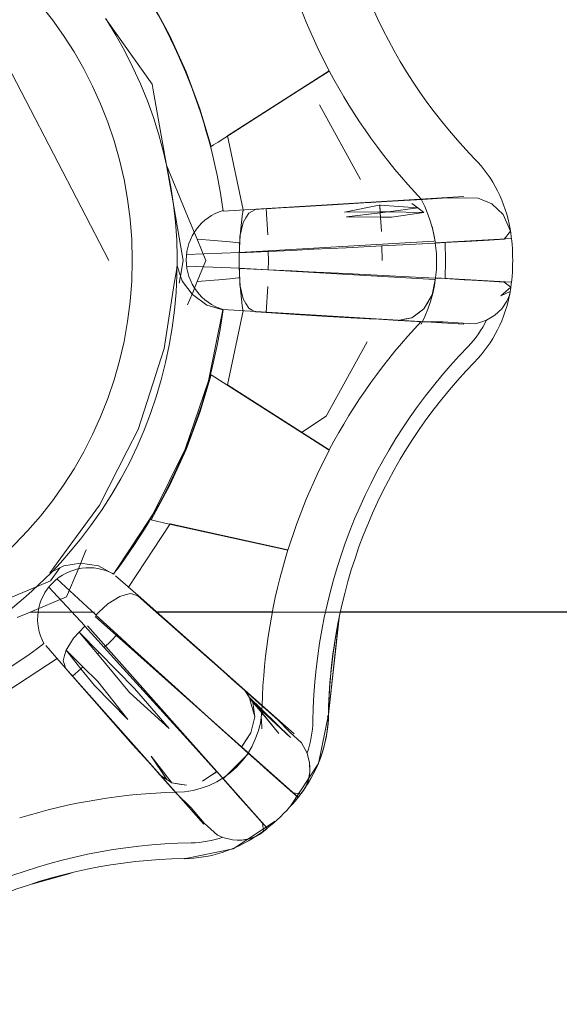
# Model space of a CAD drawing. Header units: millimetres. Extents: x -16331 to -10174, y -4135 to -3584.
# Tile 218 of 256: x -10364.9816 to -10364.9492, y -3951.4599 to -3951.4007. Entities that reach past the tile are written whole.
import ezdxf

# ---------------------------------------------------------------- set-up
doc = ezdxf.new("R2010")
doc.units = ezdxf.units.MM
doc.layers.add('IFC-IfcFlowTerminal-Contorno', color=250, linetype='Continuous', lineweight=5)
doc.layers.add('P-SANR-FIXT', color=7, linetype='Continuous')

msp = doc.modelspace()

# ---------------------------------------------------------------- linework, layer by layer
at = {"layer": 'IFC-IfcFlowTerminal-Contorno', "lineweight": 5}
for p, q in [((-10364.96438116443, -3951.400840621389), (-10364.96496710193, -3951.399326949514)), ((-10364.97369634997, -3951.399590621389), (-10364.9725757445, -3951.40167314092)), ((-10364.98374242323, -3951.400720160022), (-10364.97623663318, -3951.415176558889)), ((-10364.97363897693, -3951.404580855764), (-10364.97643407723, -3951.400616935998)), ((-10364.96372442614, -3951.402327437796), (-10364.96438116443, -3951.400840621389)), ((-10364.9725757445, -3951.40167314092), (-10364.9715967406, -3951.403831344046)), ((-10364.96299932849, -3951.40378251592), (-10364.96372442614, -3951.402327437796)), ((-10364.9715967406, -3951.403831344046), (-10364.97076422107, -3951.40604814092)), ((-10364.96486642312, -3951.404975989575), (-10364.96299932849, -3951.40378251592)), ((-10364.97357714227, -3951.404930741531), (-10364.97363897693, -3951.404580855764)), ((-10364.97278159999, -3951.409432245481), (-10364.97357714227, -3951.404930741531)), ((-10364.96928028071, -3951.407797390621), (-10364.96486642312, -3951.404975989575)), ((-10364.96112432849, -3951.410303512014), (-10364.9635901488, -3951.405821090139)), ((-10364.97076422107, -3951.40604814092), (-10364.97008428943, -3951.408311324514)), ((-10364.96994719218, -3951.408223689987), (-10364.96968136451, -3951.408053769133)), ((-10364.96968136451, -3951.408053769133), (-10364.96928028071, -3951.407797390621)), ((-10364.97008428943, -3951.408311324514), (-10364.96994719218, -3951.408223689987)), ((-10364.97234244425, -3951.411917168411), (-10364.97278159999, -3951.409432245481)), ((-10364.97239874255, -3951.410359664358), (-10364.97278074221, -3951.409437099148)), ((-10364.97150762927, -3951.412508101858), (-10364.97239874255, -3951.410359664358)), ((-10364.96133551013, -3951.411717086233), (-10364.96310430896, -3951.411822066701)), ((-10364.96059942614, -3951.411690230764), (-10364.96277471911, -3951.411819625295)), ((-10364.9602462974, -3951.411668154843), (-10364.96133551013, -3951.411717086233)), ((-10364.96050391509, -3951.41168447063), (-10364.96059942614, -3951.411690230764)), ((-10364.96019564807, -3951.411665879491), (-10364.96050391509, -3951.41168447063)), ((-10364.95885870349, -3951.411585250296), (-10364.96019564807, -3951.411665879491)), ((-10364.95858404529, -3951.411563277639), (-10364.95924566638, -3951.411604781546)), ((-10364.95737432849, -3951.411494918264), (-10364.95885870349, -3951.411585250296)), ((-10364.95766973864, -3951.412012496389), (-10364.95802984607, -3951.411741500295)), ((-10364.95802984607, -3951.411741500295), (-10364.95766793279, -3951.412012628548)), ((-10364.956208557, -3951.411426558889), (-10364.95737432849, -3951.411494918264)), ((-10364.95482550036, -3951.411409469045), (-10364.956208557, -3951.411426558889)), ((-10364.95405645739, -3951.411421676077), (-10364.95482550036, -3951.411409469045)), ((-10364.95323126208, -3951.41177079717), (-10364.95405645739, -3951.411421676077)), ((-10364.95254888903, -3951.412408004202), (-10364.95323126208, -3951.41177079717)), ((-10364.97201266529, -3951.413783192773), (-10364.97234244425, -3951.411917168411)), ((-10364.96783575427, -3951.412317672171), (-10364.96800176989, -3951.412603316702)), ((-10364.9676514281, -3951.41222001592), (-10364.96783575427, -3951.412317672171)), ((-10364.96742649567, -3951.412102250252), (-10364.9676514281, -3951.41222001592)), ((-10364.9666810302, -3951.412053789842), (-10364.9674182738, -3951.412097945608)), ((-10364.96503179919, -3951.41194657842), (-10364.96679693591, -3951.412061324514)), ((-10364.96679693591, -3951.412061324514), (-10364.96668341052, -3951.413631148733)), ((-10364.96513555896, -3951.411961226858), (-10364.9666810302, -3951.412053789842)), ((-10364.96277471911, -3951.411819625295), (-10364.96513555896, -3951.411961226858)), ((-10364.96310430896, -3951.411822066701), (-10364.96503179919, -3951.41194657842)), ((-10364.96208624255, -3951.412256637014), (-10364.96000494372, -3951.411841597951)), ((-10364.95993762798, -3951.41225064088), (-10364.96208624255, -3951.412256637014)), ((-10364.96195196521, -3951.412544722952), (-10364.95993393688, -3951.412305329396)), ((-10364.96000494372, -3951.411841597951), (-10364.95996503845, -3951.411844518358)), ((-10364.95996503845, -3951.411844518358), (-10364.95766973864, -3951.412012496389)), ((-10364.95996503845, -3951.411844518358), (-10364.95993393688, -3951.412305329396)), ((-10364.95993679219, -3951.412250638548), (-10364.95996489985, -3951.411833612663)), ((-10364.95946173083, -3951.412249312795), (-10364.95993762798, -3951.41225064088)), ((-10364.95993393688, -3951.412305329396), (-10364.95946173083, -3951.412249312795)), ((-10364.95993393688, -3951.412305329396), (-10364.95991665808, -3951.412561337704)), ((-10364.95991585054, -3951.412561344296), (-10364.9599331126, -3951.412305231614)), ((-10364.95766973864, -3951.412012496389), (-10364.95946173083, -3951.412249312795)), ((-10364.95946173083, -3951.412249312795), (-10364.95730963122, -3951.412281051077)), ((-10364.95730963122, -3951.412281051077), (-10364.95926031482, -3951.412566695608)), ((-10364.95730963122, -3951.412281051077), (-10364.95766973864, -3951.412012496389)), ((-10364.95766793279, -3951.412012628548), (-10364.95730963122, -3951.412281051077)), ((-10364.97094020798, -3951.413878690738), (-10364.97150762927, -3951.412508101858)), ((-10364.96816778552, -3951.412888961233), (-10364.96826666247, -3951.413308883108)), ((-10364.96800176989, -3951.412603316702), (-10364.96816778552, -3951.412888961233)), ((-10364.95991665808, -3951.412561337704), (-10364.96195196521, -3951.412544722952)), ((-10364.95926031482, -3951.412566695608), (-10364.95991665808, -3951.412561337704)), ((-10364.95985723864, -3951.41343095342), (-10364.95991585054, -3951.412561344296)), ((-10364.95211187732, -3951.413406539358), (-10364.95254888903, -3951.412408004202)), ((-10364.96826666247, -3951.413308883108), (-10364.96836553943, -3951.413728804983)), ((-10364.95670660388, -3951.413623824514), (-10364.95680792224, -3951.413120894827)), ((-10364.95680792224, -3951.413120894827), (-10364.95672613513, -3951.413523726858)), ((-10364.95672613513, -3951.413523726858), (-10364.95660406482, -3951.414126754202)), ((-10364.95247808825, -3951.413889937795), (-10364.95211187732, -3951.413406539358)), ((-10364.97176641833, -3951.415176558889), (-10364.97201266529, -3951.413783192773)), ((-10364.97040289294, -3951.415176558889), (-10364.97094020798, -3951.413878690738)), ((-10364.96990387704, -3951.413970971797), (-10364.97094020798, -3951.413878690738)), ((-10364.96922369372, -3951.414031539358), (-10364.96990387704, -3951.413970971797)), ((-10364.96897558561, -3951.414053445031), (-10364.96922369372, -3951.414031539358)), ((-10364.96844684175, -3951.414100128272), (-10364.96897558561, -3951.414053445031)), ((-10364.96837840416, -3951.414106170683), (-10364.96844684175, -3951.414100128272)), ((-10364.96837840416, -3951.414106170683), (-10364.96838018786, -3951.414158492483)), ((-10364.96836553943, -3951.413728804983), (-10364.96837840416, -3951.414106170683)), ((-10364.95898931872, -3951.414248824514), (-10364.95660406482, -3951.414126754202)), ((-10364.95660406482, -3951.414126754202), (-10364.95670660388, -3951.413623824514)), ((-10364.95660406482, -3951.414126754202), (-10364.95602968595, -3951.414093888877)), ((-10364.95602968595, -3951.414093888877), (-10364.95488558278, -3951.414028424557)), ((-10364.95601568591, -3951.415176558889), (-10364.95602968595, -3951.414093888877)), ((-10364.95488558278, -3951.414028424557), (-10364.95476934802, -3951.414021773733)), ((-10364.95476934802, -3951.414021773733), (-10364.95338262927, -3951.413941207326)), ((-10364.95338262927, -3951.413941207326), (-10364.95247808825, -3951.413889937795)), ((-10364.96838018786, -3951.414158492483), (-10364.96839849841, -3951.414710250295)), ((-10364.96839849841, -3951.414710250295), (-10364.96665978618, -3951.414628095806)), ((-10364.96665978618, -3951.414628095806), (-10364.96524664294, -3951.414561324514)), ((-10364.966659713, -3951.414631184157), (-10364.96664678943, -3951.415176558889)), ((-10364.96524664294, -3951.414561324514), (-10364.96394954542, -3951.414497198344)), ((-10364.96394954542, -3951.414497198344), (-10364.9619873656, -3951.414400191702)), ((-10364.9619873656, -3951.414400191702), (-10364.95983911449, -3951.414291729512)), ((-10364.95983911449, -3951.414291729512), (-10364.95898931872, -3951.414248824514)), ((-10364.95983910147, -3951.414292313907), (-10364.95981939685, -3951.415176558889)), ((-10364.95981939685, -3951.415176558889), (-10364.95983857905, -3951.414291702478)), ((-10364.97193029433, -3951.416103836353), (-10364.97176641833, -3951.415176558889)), ((-10364.970924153, -3951.416435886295), (-10364.97040289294, -3951.415176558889)), ((-10364.96664678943, -3951.415176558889), (-10364.96665979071, -3951.415725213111)), ((-10364.95602968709, -3951.416259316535), (-10364.95601568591, -3951.415176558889)), ((-10364.97220187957, -3951.415888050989), (-10364.97230585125, -3951.416557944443)), ((-10364.97213995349, -3951.415489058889), (-10364.97220187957, -3951.415888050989)), ((-10364.97193029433, -3951.416103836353), (-10364.97213995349, -3951.415489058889)), ((-10364.96839849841, -3951.415642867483), (-10364.96838140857, -3951.416133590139)), ((-10364.96665979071, -3951.415725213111), (-10364.96839849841, -3951.415642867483)), ((-10364.96525396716, -3951.415791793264), (-10364.96665979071, -3951.415725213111)), ((-10364.96423058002, -3951.415842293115), (-10364.96525396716, -3951.415791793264)), ((-10364.9619885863, -3951.415952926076), (-10364.96423058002, -3951.415842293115)), ((-10364.97200586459, -3951.416531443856), (-10364.97193029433, -3951.416103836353)), ((-10364.971833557, -3951.416387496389), (-10364.97193029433, -3951.416103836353)), ((-10364.97174443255, -3951.416508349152), (-10364.971833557, -3951.416387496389)), ((-10364.97123825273, -3951.417194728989), (-10364.970924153, -3951.416435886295)), ((-10364.970924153, -3951.416435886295), (-10364.96991831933, -3951.41634703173)), ((-10364.96991831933, -3951.41634703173), (-10364.96963018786, -3951.41632157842)), ((-10364.96963018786, -3951.41632157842), (-10364.96896208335, -3951.41626227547)), ((-10364.96896208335, -3951.41626227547), (-10364.96845035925, -3951.416216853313)), ((-10364.96845035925, -3951.416216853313), (-10364.96837893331, -3951.416210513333)), ((-10364.96838140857, -3951.416133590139), (-10364.96837893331, -3951.416210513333)), ((-10364.96837893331, -3951.416210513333), (-10364.96836553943, -3951.416626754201)), ((-10364.95898687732, -3951.416104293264), (-10364.9619885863, -3951.415952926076)), ((-10364.95660406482, -3951.416226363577), (-10364.95898687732, -3951.416104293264)), ((-10364.95671881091, -3951.416792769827), (-10364.95660406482, -3951.416226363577)), ((-10364.95660406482, -3951.416226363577), (-10364.95670660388, -3951.416731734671)), ((-10364.95602968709, -3951.416259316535), (-10364.95660406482, -3951.416226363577)), ((-10364.95488584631, -3951.416324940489), (-10364.95602968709, -3951.416259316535)), ((-10364.95477423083, -3951.416331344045), (-10364.95488584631, -3951.416324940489)), ((-10364.95338873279, -3951.416411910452), (-10364.95477423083, -3951.416331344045)), ((-10364.95247808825, -3951.416465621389), (-10364.95338873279, -3951.416411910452)), ((-10364.95208502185, -3951.416770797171), (-10364.95247808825, -3951.416465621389)), ((-10364.97230585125, -3951.416557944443), (-10364.97291143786, -3951.420459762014)), ((-10364.97123825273, -3951.417194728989), (-10364.97174443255, -3951.416508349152)), ((-10364.96836553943, -3951.416626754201), (-10364.96826666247, -3951.417046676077)), ((-10364.96826666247, -3951.417046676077), (-10364.96816778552, -3951.417464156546)), ((-10364.96668341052, -3951.416721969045), (-10364.96679693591, -3951.418291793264)), ((-10364.95681036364, -3951.417239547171), (-10364.95671881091, -3951.416792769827)), ((-10364.95670660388, -3951.416731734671), (-10364.95680914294, -3951.417237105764)), ((-10364.95268072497, -3951.417295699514), (-10364.95208502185, -3951.416770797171)), ((-10364.95211920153, -3951.41702470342), (-10364.95268072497, -3951.417295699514)), ((-10364.95215216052, -3951.417202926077), (-10364.95211920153, -3951.41702470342)), ((-10364.97150640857, -3951.417842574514), (-10364.97123825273, -3951.417194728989)), ((-10364.97122320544, -3951.417215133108), (-10364.97123825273, -3951.417194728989)), ((-10364.97035894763, -3951.417849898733), (-10364.97122320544, -3951.417215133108)), ((-10364.96816778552, -3951.417464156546), (-10364.96800176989, -3951.417749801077)), ((-10364.95731451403, -3951.418076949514), (-10364.95706182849, -3951.417657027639)), ((-10364.95680914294, -3951.417237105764), (-10364.95731329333, -3951.418076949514)), ((-10364.95706182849, -3951.417657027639), (-10364.95681036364, -3951.417239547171)), ((-10364.95263189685, -3951.418064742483), (-10364.95232672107, -3951.417622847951)), ((-10364.95232672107, -3951.417622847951), (-10364.95215216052, -3951.417202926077)), ((-10364.96939459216, -3951.418135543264), (-10364.97035894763, -3951.417849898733)), ((-10364.97025762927, -3951.422390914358), (-10364.96939459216, -3951.418135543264)), ((-10364.96800176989, -3951.417749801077), (-10364.96783575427, -3951.418037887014)), ((-10364.96783575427, -3951.418037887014), (-10364.96762701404, -3951.418145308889)), ((-10364.96762701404, -3951.418145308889), (-10364.96742644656, -3951.418250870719)), ((-10364.96741290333, -3951.418255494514), (-10364.96679698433, -3951.418292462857)), ((-10364.95731329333, -3951.418076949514), (-10364.95803472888, -3951.418614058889)), ((-10364.95767462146, -3951.418345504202), (-10364.95731451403, -3951.418076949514)), ((-10364.9530420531, -3951.418452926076), (-10364.95263189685, -3951.418064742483)), ((-10364.96679698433, -3951.418292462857), (-10364.9666620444, -3951.418300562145)), ((-10364.96679693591, -3951.418291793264), (-10364.96503179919, -3951.418406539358)), ((-10364.9666620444, -3951.418300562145), (-10364.96514044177, -3951.41839189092)), ((-10364.96514044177, -3951.41839189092), (-10364.96277471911, -3951.418533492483)), ((-10364.96503179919, -3951.418406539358), (-10364.96310430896, -3951.418533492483)), ((-10364.96310430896, -3951.418533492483), (-10364.96133551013, -3951.418636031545)), ((-10364.96277471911, -3951.418533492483), (-10364.96059576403, -3951.418665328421)), ((-10364.96133551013, -3951.418636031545), (-10364.96031680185, -3951.418681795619)), ((-10364.96059576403, -3951.418665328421), (-10364.96031680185, -3951.418681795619)), ((-10364.96031680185, -3951.418681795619), (-10364.95885870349, -3951.418767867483)), ((-10364.95803472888, -3951.418614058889), (-10364.95885870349, -3951.418767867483)), ((-10364.95885870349, -3951.418767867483), (-10364.95876912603, -3951.418751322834)), ((-10364.95885870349, -3951.418767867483), (-10364.9573779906, -3951.418858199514)), ((-10364.95876912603, -3951.418751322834), (-10364.958396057, -3951.418682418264)), ((-10364.958396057, -3951.418682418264), (-10364.95803472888, -3951.418614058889)), ((-10364.95803472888, -3951.418614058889), (-10364.95767462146, -3951.418345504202)), ((-10364.9573779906, -3951.418858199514), (-10364.95614752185, -3951.418853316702)), ((-10364.95614752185, -3951.418853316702), (-10364.95495123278, -3951.418943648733)), ((-10364.95388189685, -3951.418885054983), (-10364.95354498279, -3951.418755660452)), ((-10364.95354498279, -3951.418755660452), (-10364.9530420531, -3951.418452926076)), ((-10364.95495123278, -3951.418943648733), (-10364.95422369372, -3951.418968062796)), ((-10364.95422369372, -3951.418968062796), (-10364.95388189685, -3951.418885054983)), ((-10364.96318365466, -3951.424529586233), (-10364.96071661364, -3951.420049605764)), ((-10364.97291143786, -3951.420459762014), (-10364.97448370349, -3951.425327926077)), ((-10364.97165655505, -3951.426497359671), (-10364.97025762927, -3951.422390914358)), ((-10364.97008428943, -3951.422041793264), (-10364.97076422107, -3951.424304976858)), ((-10364.96466092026, -3951.42550848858), (-10364.97008428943, -3951.422041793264)), ((-10364.97076422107, -3951.424304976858), (-10364.9715967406, -3951.426521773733)), ((-10364.96466092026, -3951.42550848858), (-10364.96318365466, -3951.424529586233)), ((-10364.97448370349, -3951.425327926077), (-10364.97513388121, -3951.426599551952)), ((-10364.96306356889, -3951.426529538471), (-10364.96466092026, -3951.42550848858)), ((-10364.97357183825, -3951.430391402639), (-10364.97165655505, -3951.426497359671)), ((-10364.9715967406, -3951.426521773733), (-10364.9725757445, -3951.428679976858)), ((-10364.96299932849, -3951.426570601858), (-10364.96306356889, -3951.426529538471)), ((-10364.97513388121, -3951.426599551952), (-10364.97680426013, -3951.429866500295)), ((-10364.96372442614, -3951.428025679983), (-10364.96299932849, -3951.426570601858)), ((-10364.96438116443, -3951.429512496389), (-10364.96372442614, -3951.428025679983)), ((-10364.9725757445, -3951.428679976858), (-10364.97369634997, -3951.430762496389)), ((-10364.96496710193, -3951.43102860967), (-10364.96438116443, -3951.429512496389)), ((-10364.97680426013, -3951.429866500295), (-10364.97911890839, -3951.433033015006)), ((-10364.9743419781, -3951.43155367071), (-10364.97357183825, -3951.430391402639)), ((-10364.97369634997, -3951.430762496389), (-10364.97353635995, -3951.43079764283)), ((-10364.97353635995, -3951.43079764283), (-10364.97286781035, -3951.430944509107)), ((-10364.97286781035, -3951.430944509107), (-10364.96548345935, -3951.432566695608)), ((-10364.96548345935, -3951.432566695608), (-10364.96496710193, -3951.43102860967)), ((-10364.97574695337, -3951.433674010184), (-10364.9743419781, -3951.43155367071)), ((-10364.97911890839, -3951.433033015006), (-10364.97954984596, -3951.433622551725)), ((-10364.97793285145, -3951.433354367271), (-10364.97775848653, -3951.432933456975)), ((-10364.97775848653, -3951.432933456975), (-10364.97760558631, -3951.432564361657)), ((-10364.97954984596, -3951.433622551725), (-10364.97978277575, -3951.433941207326)), ((-10364.97978277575, -3951.433941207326), (-10364.97919170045, -3951.433646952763)), ((-10364.97974005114, -3951.434424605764), (-10364.97919170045, -3951.433646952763)), ((-10364.97919170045, -3951.433646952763), (-10364.97893926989, -3951.433521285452)), ((-10364.97893926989, -3951.433521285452), (-10364.97793829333, -3951.433355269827)), ((-10364.97809367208, -3951.433742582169), (-10364.97793285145, -3951.433354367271)), ((-10364.97793829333, -3951.433355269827), (-10364.97686407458, -3951.433511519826)), ((-10364.97686407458, -3951.433511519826), (-10364.97596929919, -3951.434009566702)), ((-10364.97877569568, -3951.435388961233), (-10364.97809367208, -3951.433742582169)), ((-10364.97596929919, -3951.434009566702), (-10364.97574695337, -3951.433674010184)), ((-10364.98332889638, -3951.435911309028), (-10364.98053887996, -3951.434755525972)), ((-10364.98053887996, -3951.434755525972), (-10364.97974005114, -3951.434424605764)), ((-10364.98095998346, -3951.436294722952), (-10364.97877569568, -3951.435388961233)), ((-10364.97557623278, -3951.435352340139), (-10364.97594366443, -3951.43557939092)), ((-10364.97525640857, -3951.435266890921), (-10364.97557623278, -3951.435352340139)), ((-10364.97493780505, -3951.435183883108), (-10364.97525640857, -3951.435266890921)), ((-10364.97474005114, -3951.435244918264), (-10364.97493780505, -3951.435183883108)), ((-10364.97449496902, -3951.435321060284), (-10364.97474005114, -3951.435244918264)), ((-10364.97413553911, -3951.435636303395), (-10364.9744885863, -3951.435323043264)), ((-10364.97630987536, -3951.435806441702), (-10364.97683278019, -3951.436294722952)), ((-10364.97594366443, -3951.43557939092), (-10364.97630987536, -3951.435806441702)), ((-10364.97339349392, -3951.436294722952), (-10364.97413553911, -3951.435636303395)), ((-10364.97396634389, -3951.435784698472), (-10364.97402227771, -3951.43573564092)), ((-10364.97338483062, -3951.436294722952), (-10364.97396634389, -3951.435784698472)), ((-10364.98173939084, -3951.43661792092), (-10364.98109954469, -3951.436352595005)), ((-10364.98109954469, -3951.436352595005), (-10364.98095998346, -3951.436294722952)), ((-10364.98095998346, -3951.436294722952), (-10364.97920146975, -3951.436294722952)), ((-10364.97920146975, -3951.436294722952), (-10364.97915091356, -3951.436294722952)), ((-10364.97915091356, -3951.436294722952), (-10364.97710127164, -3951.436294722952)), ((-10364.97683278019, -3951.436294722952), (-10364.9770288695, -3951.43647782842)), ((-10364.9770288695, -3951.43647782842), (-10364.97574099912, -3951.437647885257)), ((-10364.97277716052, -3951.436841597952), (-10364.97339349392, -3951.436294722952)), ((-10364.9726917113, -3951.436902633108), (-10364.97338483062, -3951.436294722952)), ((-10364.97338483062, -3951.436294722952), (-10364.97136099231, -3951.436294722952)), ((-10364.97136099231, -3951.436294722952), (-10364.88571539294, -3951.436294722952)), ((-10364.97768804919, -3951.437137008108), (-10364.97802374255, -3951.437495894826)), ((-10364.97651746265, -3951.438424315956), (-10364.97768804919, -3951.437137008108)), ((-10364.97100714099, -3951.43841142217), (-10364.97277716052, -3951.436841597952)), ((-10364.97124029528, -3951.43817704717), (-10364.9726917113, -3951.436902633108)), ((-10364.97802374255, -3951.437495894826), (-10364.97835943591, -3951.437854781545)), ((-10364.97802374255, -3951.437495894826), (-10364.97682628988, -3951.438718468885)), ((-10364.97692662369, -3951.438814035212), (-10364.97802374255, -3951.437495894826)), ((-10364.97574099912, -3951.437647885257), (-10364.97611944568, -3951.438045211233)), ((-10364.97574099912, -3951.437647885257), (-10364.97469366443, -3951.438599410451)), ((-10364.97862945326, -3951.438290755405), (-10364.97881353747, -3951.438589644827)), ((-10364.97858648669, -3951.438220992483), (-10364.97862945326, -3951.438290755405)), ((-10364.97835943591, -3951.437854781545), (-10364.97858648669, -3951.438220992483)), ((-10364.97611944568, -3951.438045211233), (-10364.97651746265, -3951.438424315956)), ((-10364.96991461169, -3951.439353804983), (-10364.97124029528, -3951.43817704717)), ((-10364.97889776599, -3951.438909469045), (-10364.9789819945, -3951.439226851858)), ((-10364.97881353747, -3951.438589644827), (-10364.97889776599, -3951.438909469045)), ((-10364.97792079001, -3951.439702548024), (-10364.97881353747, -3951.438589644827)), ((-10364.97881353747, -3951.438589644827), (-10364.97779334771, -3951.43959225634)), ((-10364.97682628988, -3951.438718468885), (-10364.97692662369, -3951.438814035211)), ((-10364.97500616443, -3951.441121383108), (-10364.97692662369, -3951.438814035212)), ((-10364.97682628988, -3951.438718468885), (-10364.97470709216, -3951.440882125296)), ((-10364.97557012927, -3951.43946610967), (-10364.97651746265, -3951.438424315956)), ((-10364.97469366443, -3951.438599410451), (-10364.97227545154, -3951.440791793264)), ((-10364.96937750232, -3951.43985673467), (-10364.97100714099, -3951.43841142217)), ((-10364.9789819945, -3951.439226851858), (-10364.97891241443, -3951.439451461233)), ((-10364.97891241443, -3951.439451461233), (-10364.97884388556, -3951.439668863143)), ((-10364.97337408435, -3951.44188798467), (-10364.97557012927, -3951.43946610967)), ((-10364.96925719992, -3951.439953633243), (-10364.96991461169, -3951.439353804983)), ((-10364.97884161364, -3951.439676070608), (-10364.97846734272, -3951.440098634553)), ((-10364.97846734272, -3951.440098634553), (-10364.97842877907, -3951.440142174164)), ((-10364.97792079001, -3951.439702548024), (-10364.97842901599, -3951.440142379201)), ((-10364.97842901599, -3951.440142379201), (-10364.9772632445, -3951.441472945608)), ((-10364.97842877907, -3951.440142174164), (-10364.97732794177, -3951.441385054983)), ((-10364.97779334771, -3951.43959225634), (-10364.97792079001, -3951.439702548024)), ((-10364.9771057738, -3951.440718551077), (-10364.97792079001, -3951.439702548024)), ((-10364.97779334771, -3951.43959225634), (-10364.97690069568, -3951.440469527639)), ((-10364.96887488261, -3951.440302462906), (-10364.96937750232, -3951.43985673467)), ((-10364.96891119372, -3951.440269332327), (-10364.96925719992, -3951.439953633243)), ((-10364.97509527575, -3951.442744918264), (-10364.9771057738, -3951.440718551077)), ((-10364.97690069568, -3951.440469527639), (-10364.97509527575, -3951.442744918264)), ((-10364.96835943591, -3951.440752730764), (-10364.96891119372, -3951.440269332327)), ((-10364.96807257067, -3951.441013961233), (-10364.96887488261, -3951.440302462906)), ((-10364.96808452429, -3951.440996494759), (-10364.96835943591, -3951.440752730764)), ((-10364.97260870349, -3951.443289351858), (-10364.97500616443, -3951.441121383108)), ((-10364.97470709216, -3951.440882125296), (-10364.97260870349, -3951.443289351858)), ((-10364.97227545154, -3951.440791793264), (-10364.97005010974, -3951.44280595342)), ((-10364.96803481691, -3951.441068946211), (-10364.96807257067, -3951.441013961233)), ((-10364.96807257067, -3951.441013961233), (-10364.96780523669, -3951.441404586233)), ((-10364.96704623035, -3951.441923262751), (-10364.96807257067, -3951.441013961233)), ((-10364.96783453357, -3951.44136064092), (-10364.96803481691, -3951.441068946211)), ((-10364.97732794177, -3951.441385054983), (-10364.97575567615, -3951.44315751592)), ((-10364.9772632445, -3951.441472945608), (-10364.97598883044, -3951.442925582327)), ((-10364.97135870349, -3951.444116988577), (-10364.97337408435, -3951.44188798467)), ((-10364.96780321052, -3951.441406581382), (-10364.96783453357, -3951.44136064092)), ((-10364.96780523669, -3951.441404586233), (-10364.96778178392, -3951.441488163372)), ((-10364.96760493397, -3951.441650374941), (-10364.96780523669, -3951.441404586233)), ((-10364.96780523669, -3951.441404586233), (-10364.96704860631, -3951.44214963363)), ((-10364.96762701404, -3951.441665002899), (-10364.96780321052, -3951.441406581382)), ((-10364.9677637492, -3951.441552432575), (-10364.96746954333, -3951.442600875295)), ((-10364.96742437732, -3951.441582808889), (-10364.96764201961, -3951.441389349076)), ((-10364.96759649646, -3951.441709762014), (-10364.96762701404, -3951.441665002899)), ((-10364.9674253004, -3951.441870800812), (-10364.96760493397, -3951.441650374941)), ((-10364.96753301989, -3951.442156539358), (-10364.96759649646, -3951.441709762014)), ((-10364.96759649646, -3951.441709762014), (-10364.96705223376, -3951.442360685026)), ((-10364.9674253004, -3951.441870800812), (-10364.96759649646, -3951.441709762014)), ((-10364.96704988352, -3951.442223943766), (-10364.9674253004, -3951.441870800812)), ((-10364.96695928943, -3951.442000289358), (-10364.96704623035, -3951.441923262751)), ((-10364.96746954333, -3951.442600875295), (-10364.96753301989, -3951.442156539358)), ((-10364.96705465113, -3951.442501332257), (-10364.96705223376, -3951.442360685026)), ((-10364.96705223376, -3951.442360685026), (-10364.96602056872, -3951.443594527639)), ((-10364.96602056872, -3951.443594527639), (-10364.96705169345, -3951.442329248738)), ((-10364.96704988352, -3951.442223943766), (-10364.96704860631, -3951.442149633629)), ((-10364.96533331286, -3951.443838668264), (-10364.96704988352, -3951.442223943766)), ((-10364.96704860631, -3951.44214963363), (-10364.96533331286, -3951.443838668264)), ((-10364.96608648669, -3951.442774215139), (-10364.96695928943, -3951.442000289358)), ((-10364.97598883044, -3951.442925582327), (-10364.97481207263, -3951.44425126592)), ((-10364.97005010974, -3951.44280595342), (-10364.9682764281, -3951.444405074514)), ((-10364.96746954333, -3951.442600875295), (-10364.96770880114, -3951.44354814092)), ((-10364.96770880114, -3951.44354814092), (-10364.96758917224, -3951.443074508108)), ((-10364.96758917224, -3951.443074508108), (-10364.96746954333, -3951.442600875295)), ((-10364.96705328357, -3951.443308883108), (-10364.96705816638, -3951.442705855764)), ((-10364.96535772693, -3951.443518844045), (-10364.96608648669, -3951.442774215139)), ((-10364.97575567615, -3951.44315751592), (-10364.97430670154, -3951.444790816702)), ((-10364.96770880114, -3951.44354814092), (-10364.9682764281, -3951.444405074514)), ((-10364.96799200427, -3951.44397782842), (-10364.96770880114, -3951.44354814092)), ((-10364.96465460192, -3951.444151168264), (-10364.96535772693, -3951.443518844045)), ((-10364.97481207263, -3951.44425126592), (-10364.97389654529, -3951.445254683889)), ((-10364.9697608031, -3951.445889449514), (-10364.97135870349, -3951.444116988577)), ((-10364.9682764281, -3951.444405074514), (-10364.96799200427, -3951.44397782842)), ((-10364.96432501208, -3951.44477860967), (-10364.96465460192, -3951.444151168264)), ((-10364.97430670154, -3951.444790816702), (-10364.97384200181, -3951.445314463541)), ((-10364.96860235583, -3951.445562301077), (-10364.96784731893, -3951.444787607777)), ((-10364.9682764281, -3951.444405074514), (-10364.96784731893, -3951.444787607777)), ((-10364.96784731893, -3951.444787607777), (-10364.96697863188, -3951.445562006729)), ((-10364.96418341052, -3951.445349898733), (-10364.96432501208, -3951.44477860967)), ((-10364.97389654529, -3951.445254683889), (-10364.97341192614, -3951.445806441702)), ((-10364.97384200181, -3951.445314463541), (-10364.97315191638, -3951.446092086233)), ((-10364.97370489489, -3951.44495439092), (-10364.97246099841, -3951.446565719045)), ((-10364.97276373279, -3951.446358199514), (-10364.97370489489, -3951.44495439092)), ((-10364.96416754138, -3951.445913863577), (-10364.96418341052, -3951.445349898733)), ((-10364.97341192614, -3951.445806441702), (-10364.97317078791, -3951.446079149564)), ((-10364.97317078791, -3951.446079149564), (-10364.97297369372, -3951.44630204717)), ((-10364.97024176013, -3951.446206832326), (-10364.9697608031, -3951.445889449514)), ((-10364.96975958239, -3951.445887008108), (-10364.9701904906, -3951.446172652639)), ((-10364.96937690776, -3951.446317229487), (-10364.96975958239, -3951.445887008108)), ((-10364.96937690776, -3951.446317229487), (-10364.96860235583, -3951.445562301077)), ((-10364.96697863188, -3951.445562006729), (-10364.96690435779, -3951.445628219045)), ((-10364.96690435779, -3951.445628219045), (-10364.96586676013, -3951.446551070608)), ((-10364.96426397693, -3951.446441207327), (-10364.96416754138, -3951.445913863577)), ((-10364.97315191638, -3951.446092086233), (-10364.97310005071, -3951.446127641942)), ((-10364.97315191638, -3951.446092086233), (-10364.97216802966, -3951.447202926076)), ((-10364.97276374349, -3951.44635818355), (-10364.97315191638, -3951.446092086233)), ((-10364.97310005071, -3951.446127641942), (-10364.97276373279, -3951.446358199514)), ((-10364.97297369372, -3951.44630204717), (-10364.9727809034, -3951.446518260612)), ((-10364.9727809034, -3951.446518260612), (-10364.97258184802, -3951.446741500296)), ((-10364.97246099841, -3951.446565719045), (-10364.97276374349, -3951.44635818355)), ((-10364.97246099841, -3951.446565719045), (-10364.97201666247, -3951.446631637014)), ((-10364.97157110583, -3951.446697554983), (-10364.97246099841, -3951.446565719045)), ((-10364.97201666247, -3951.446631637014), (-10364.97157110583, -3951.446695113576)), ((-10364.9701904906, -3951.446172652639), (-10364.9706213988, -3951.44645829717)), ((-10364.9706213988, -3951.446460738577), (-10364.97024176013, -3951.446206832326)), ((-10364.96860940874, -3951.447180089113), (-10364.96937690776, -3951.446317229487)), ((-10364.96586676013, -3951.446551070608), (-10364.96518926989, -3951.447154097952)), ((-10364.96443731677, -3951.446861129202), (-10364.96426397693, -3951.446441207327)), ((-10364.97216802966, -3951.447202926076), (-10364.97129522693, -3951.448069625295)), ((-10364.96854132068, -3951.447256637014), (-10364.96860940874, -3951.447180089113)), ((-10364.96761724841, -3951.44829423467), (-10364.96854132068, -3951.447256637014)), ((-10364.96518926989, -3951.447154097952), (-10364.96469610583, -3951.447215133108)), ((-10364.96469610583, -3951.447215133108), (-10364.96443731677, -3951.446861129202)), ((-10364.97129522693, -3951.448069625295), (-10364.97051275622, -3951.448980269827)), ((-10364.96701055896, -3951.448975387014), (-10364.96761724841, -3951.44829423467)), ((-10364.97051275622, -3951.448980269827), (-10364.96971563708, -3951.449693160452)), ((-10364.9669507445, -3951.449468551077), (-10364.96701055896, -3951.448975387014)), ((-10364.96730352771, -3951.449727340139), (-10364.9669507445, -3951.449468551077)), ((-10364.96971563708, -3951.449693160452), (-10364.96938604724, -3951.449839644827)), ((-10364.96938604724, -3951.449839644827), (-10364.96881719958, -3951.449981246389)), ((-10364.96881719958, -3951.449981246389), (-10364.96825201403, -3951.449998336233)), ((-10364.96825201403, -3951.449998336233), (-10364.96772344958, -3951.449900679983)), ((-10364.96772344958, -3951.449900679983), (-10364.96730352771, -3951.449727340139))]:
    msp.add_line(p, q, dxfattribs=at)
at = {"layer": 'P-SANR-FIXT', "lineweight": 5}
for p, q in [((-10364.96910856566, -3951.407672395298), (-10364.96299901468, -3951.403765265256)), ((-10364.96817548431, -3951.412127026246), (-10364.96910856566, -3951.407672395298)), ((-10364.96741761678, -3951.412081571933), (-10364.95885766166, -3951.411568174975)), ((-10364.95885766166, -3951.411568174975), (-10364.9549070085, -3951.411331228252)), ((-10364.96937429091, -3951.412198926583), (-10364.96741761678, -3951.412081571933)), ((-10364.96839843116, -3951.414694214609), (-10364.95671342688, -3951.414014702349)), ((-10364.95204907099, -3951.413847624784), (-10364.95662343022, -3951.414113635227)), ((-10364.96839843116, -3951.414694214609), (-10364.97157443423, -3951.414816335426)), ((-10364.97156966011, -3951.415503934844), (-10364.96839979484, -3951.415625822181)), ((-10364.96839979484, -3951.415625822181), (-10364.95667332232, -3951.416303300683)), ((-10364.9520490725, -3951.416472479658), (-10364.95660400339, -3951.416209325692)), ((-10364.96741762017, -3951.41823851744), (-10364.96937429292, -3951.418121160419)), ((-10364.96910856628, -3951.422647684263), (-10364.96817548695, -3951.418193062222)), ((-10364.9588576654, -3951.418751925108), (-10364.96741762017, -3951.41823851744)), ((-10364.95490701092, -3951.418988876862), (-10364.9588576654, -3951.418751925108)), ((-10364.96299901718, -3951.426554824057), (-10364.96910856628, -3951.422647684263)), ((-10364.97505562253, -3951.434803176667), (-10364.97256551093, -3951.430993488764)), ((-10364.97256551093, -3951.430993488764), (-10364.96548264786, -3951.432550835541)), ((-10364.97583408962, -3951.434112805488), (-10364.97448758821, -3951.43530692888)), ((-10364.97984350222, -3951.434790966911), (-10364.97768732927, -3951.437119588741)), ((-10364.97702854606, -3951.436460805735), (-10364.9793571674, -3951.434304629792)), ((-10364.97448758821, -3951.43530692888), (-10364.96807175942, -3951.440996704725)), ((-10364.9682760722, -3951.444388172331), (-10364.97705809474, -3951.43656544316)), ((-10364.97338123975, -3951.436288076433), (-10364.96641625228, -3951.436288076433)), ((-10364.88650607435, -3951.436288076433), (-10364.96233340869, -3951.436288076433)), ((-10364.96233340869, -3951.436288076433), (-10364.88571487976, -3951.436288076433)), ((-10364.96976000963, -3951.445872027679), (-10364.97752691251, -3951.437113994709)), ((-10364.97884120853, -3951.439660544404), (-10364.98003533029, -3951.438314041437)), ((-10364.98315463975, -3951.441582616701), (-10364.97934495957, -3951.439092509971)), ((-10364.97315144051, -3951.44607638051), (-10364.97884120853, -3951.439660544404)), ((-10364.96807175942, -3951.440996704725), (-10364.96511067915, -3951.443622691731)), ((-10364.9682760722, -3951.444388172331), (-10364.96486604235, -3951.447425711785)), ((-10364.97052545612, -3951.449037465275), (-10364.97315144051, -3951.44607638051)), ((-10364.96975871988, -3951.445870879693), (-10364.96672243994, -3951.449282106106))]:
    msp.add_line(p, q, dxfattribs=at)
for points in [[(-10364.96240225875, -3951.436641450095), (-10364.96304117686, -3951.442459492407)], [(-10364.96304117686, -3951.442459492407), (-10364.96240226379, -3951.436641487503)], [(-10364.96241461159, -3951.436693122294), (-10364.96304117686, -3951.442459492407)], [(-10364.96304117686, -3951.442459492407), (-10364.96364974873, -3951.445405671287), (-10364.9653034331, -3951.447918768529)], [(-10364.9631065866, -3951.442583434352), (-10364.96304117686, -3951.442459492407)], [(-10364.96440067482, -3951.446805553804), (-10364.96433183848, -3951.446646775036), (-10364.96426403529, -3951.446446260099), (-10364.9642037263, -3951.446195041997), (-10364.96416647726, -3951.445916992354), (-10364.96415943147, -3951.445638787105), (-10364.96418261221, -3951.445355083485)], [(-10364.96518789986, -3951.447159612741), (-10364.96487408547, -3951.44743931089)], [(-10364.96487408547, -3951.44743931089), (-10364.96467504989, -3951.447193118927), (-10364.96454092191, -3951.447017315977), (-10364.9644372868, -3951.446866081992), (-10364.96440067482, -3951.446805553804)], [(-10364.96625014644, -3951.448865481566), (-10364.96876324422, -3951.450519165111), (-10364.9717094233, -3951.45112773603)], [(-10364.9673633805, -3951.449768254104), (-10364.96730306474, -3951.449731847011), (-10364.96719559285, -3951.449659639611), (-10364.96705524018, -3951.449556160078), (-10364.96672937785, -3951.449295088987)], [(-10364.96881617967, -3951.449986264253), (-10364.96853099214, -3951.450009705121), (-10364.9682511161, -3951.45000256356), (-10364.96797334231, -3951.44996523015), (-10364.96772276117, -3951.449905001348), (-10364.96752232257, -3951.449837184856), (-10364.9673633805, -3951.449768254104)], [(-10364.9785139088, -3951.451986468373), (-10364.98087598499, -3951.45265518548)], [(-10364.98086614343, -3951.45265154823), (-10364.97854782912, -3951.451995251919)], [(-10364.97854785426, -3951.451995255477), (-10364.98086614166, -3951.45265154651)]]:
    msp.add_lwpolyline(points, dxfattribs=at)
msp.add_circle((-10364.99898808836, -3951.415160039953), 0.02415252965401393, dxfattribs=at)
for centre, radius, start, end in [((-10364.93204269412, -3951.387430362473), 0.03100175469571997, 180.8335663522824, 224.1664150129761), ((-10365.00288345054, -3951.416773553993), 0.033819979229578, 7.773888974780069, 37.22608460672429), ((-10364.99901991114, -3951.415225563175), 0.02688652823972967, 319.2396737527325, 32.76032624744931), ((-10364.93204269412, -3951.387430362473), 0.03500175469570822, 207.819528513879, 223.4118586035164), ((-10364.96001939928, -3951.4146046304), 0.00800000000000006, 9.582404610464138, 44.16641501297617), ((-10364.96461980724, -3951.415235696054), 0.008074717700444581, 332.3213659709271, 27.67863402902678), ((-10364.9684764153, -3951.415138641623), 0.003114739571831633, 106.754251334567, 253.2457486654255), ((-10364.94779571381, -3951.415190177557), 0.02060868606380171, 171.4522272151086, 188.5477727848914), ((-10364.96330935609, -3951.415160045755), 0.01133651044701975, 350.4175767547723, 9.58240461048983), ((-10364.96001939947, -3951.415715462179), 0.007999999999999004, 315.8335663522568, 350.4175767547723), ((-10365.00288345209, -3951.413546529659), 0.03381997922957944, 322.7739348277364, 352.2261052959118), ((-10364.93204270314, -3951.442889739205), 0.03500175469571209, 136.5881410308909, 152.1804485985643), ((-10364.95895956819, -3951.416154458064), 0.005999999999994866, 315.8335663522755, 334.4868477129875), ((-10364.93098287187, -3951.44332873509), 0.03300175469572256, 135.8335663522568, 179.1664150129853), ((-10364.93204270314, -3951.442889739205), 0.03100175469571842, 135.8335663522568, 179.1664150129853), ((-10364.99826950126, -3951.415872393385), 0.02589581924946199, 282.4201924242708, 319.2396737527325), ((-10364.93204270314, -3951.442889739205), 0.03500175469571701, 162.81952851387, 178.4118586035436), ((-10364.97743109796, -3951.43671702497), 0.00308697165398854, 61.41568237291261, 208.5843176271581), ((-10364.92620945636, -3951.443727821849), 0.03688210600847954, 168.3626212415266, 177.24220459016), ((-10364.93204270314, -3951.442910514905), 0.03100175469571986, 168.333202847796, 179.1664150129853), ((-10365.0006016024, -3951.411264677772), 0.03381997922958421, 277.7739096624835, 307.2260846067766), ((-10364.97222847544, -3951.441919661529), 0.005197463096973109, 270, 0), ((-10364.9710403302, -3951.442322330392), 0.007999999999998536, 326.0954142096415, 2.644101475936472), ((-10364.9710403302, -3951.442322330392), 0.007999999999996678, 326.0954142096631, 359.1664150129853), ((-10364.96998049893, -3951.442761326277), 0.006000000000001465, 340.5129634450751, 359.1664150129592), ((-10364.97125841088, -3951.482105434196), 0.03500175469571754, 91.58814103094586, 107.1804485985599), ((-10364.97343571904, -3951.44071241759), 0.0108861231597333, 303.904567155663, 326.0954142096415), ((-10364.97343571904, -3951.44071241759), 0.01088612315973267, 303.904567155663, 326.0954142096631), ((-10364.97081941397, -3951.483165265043), 0.03300175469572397, 90.83356635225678, 134.1664150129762), ((-10364.97182580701, -3951.443107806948), 0.007999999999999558, 270.8335663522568, 303.904567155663), ((-10364.97182580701, -3951.443107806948), 0.007999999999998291, 270.8335663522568, 303.904567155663), ((-10364.9713868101, -3951.444167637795), 0.005999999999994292, 270.8335663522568, 289.4868477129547), ((-10364.97125841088, -3951.482105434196), 0.03100175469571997, 90.83356635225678, 134.1664150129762), ((-10364.97125841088, -3951.482105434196), 0.03100175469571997, 90.83356635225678, 134.1664150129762), ((-10364.97125841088, -3951.482126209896), 0.03100175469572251, 103.5994033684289, 108.053605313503)]:
    msp.add_arc(centre, radius, start, end, dxfattribs=at)

doc.saveas('drawing.dxf')
